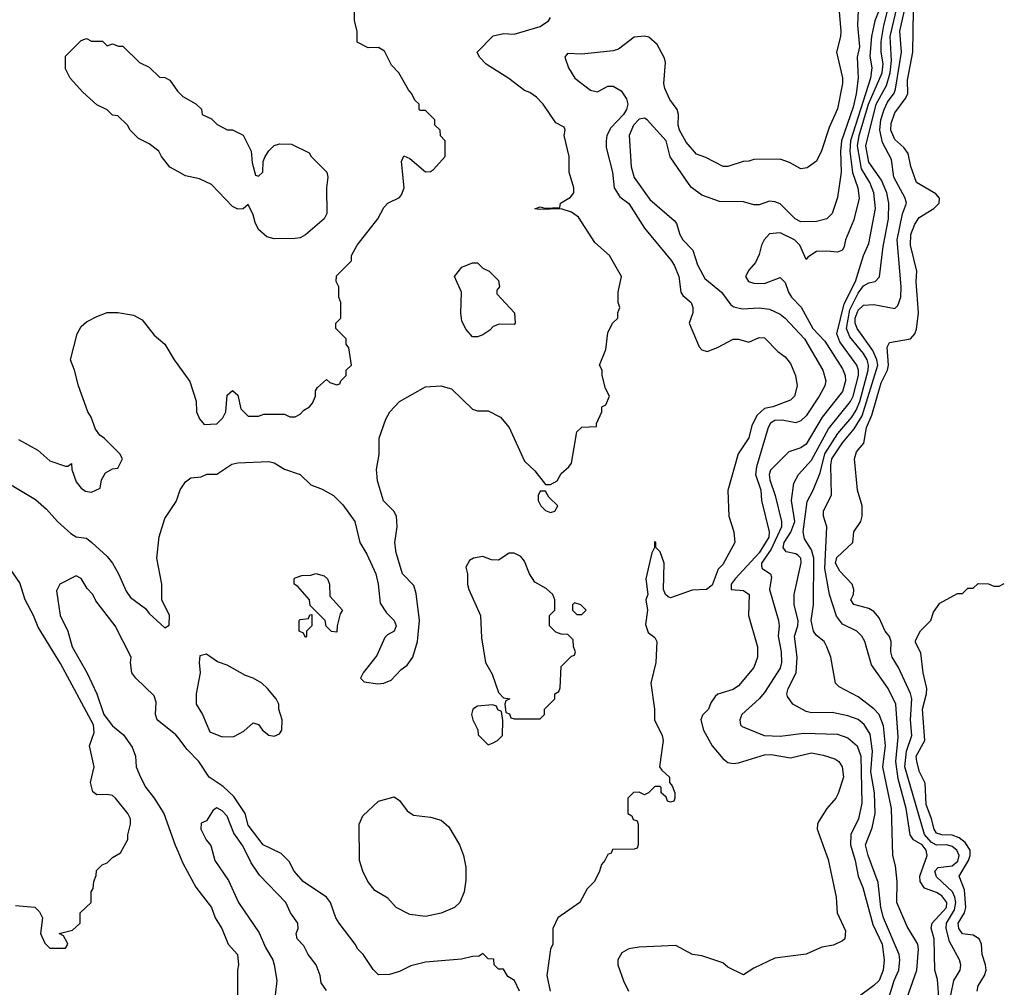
# Model space of a CAD drawing. Header units: inches. Extents: x 1793389 to 1900389, y 320802 to 470796.
# Tile 90 of 256: x 1859394 to 1863170, y 345924 to 349634. Entities that reach past the tile are written whole.
import ezdxf

# ---------------------------------------------------------------- set-up
doc = ezdxf.new("R2010")
doc.units = ezdxf.units.IN
doc.header["$MEASUREMENT"] = 0
doc.layers.add('B8354', color=7, linetype='Continuous')
doc.layers.add('B8364', color=7, linetype='Continuous')

msp = doc.modelspace()

# ---------------------------------------------------------------- linework, layer by layer
at = {"layer": 'B8354', "color": 2}
for points, elevation in [([(1860000, 349052), (1859970, 349068.7), (1859938, 349110), (1859928, 349130), (1859890, 349158), (1859850, 349178), (1859818, 349210), (1859808, 349230), (1859770, 349266), (1859750, 349268), (1859730, 349288), (1859690, 349308), (1859636.4, 349356.4), (1859588, 349410), (1859570, 349446), (1859570, 349494), (1859630, 349554), (1859650, 349562), (1859670, 349552), (1859711.1, 349551.1), (1859730, 349534), (1859750, 349542), (1859772.7, 349532.7), (1859790, 349532), (1859854, 349470), (1859890, 349452), (1859930, 349414), (1859950, 349412), (1859970, 349402), (1859999.6, 349359.6), (1860000, 349359.2)], 190), ([(1859390, 348024.7), (1859463.5, 347983.5), (1859510, 347942.8), (1859570, 347922), (1859578, 347922), (1859592.7, 347932.7), (1859594, 347910), (1859610, 347862), (1859630, 347838), (1859646.4, 347826.4), (1859670, 347822), (1859702, 347838), (1859708, 347870), (1859723.1, 347896.9), (1859750, 347912), (1859770, 347914), (1859788, 347950), (1859778, 347970), (1859718, 348030), (1859701.2, 348041.2), (1859684.7, 348064.7), (1859668.7, 348110), (1859655.3, 348130), (1859619, 348230), (1859604, 348290), (1859588.7, 348330), (1859614, 348430), (1859630, 348458), (1859650, 348476), (1859690, 348496), (1859730, 348511), (1859770, 348512), (1859830, 348501), (1859863.5, 348483.5), (1859910, 348424.7), (1859950.6, 348390.6), (1859986, 348330), (1860000, 348310.6)], 190), ([(1859290, 347893.4), (1859454.4, 347794.4), (1859497.4, 347757.4), (1859539.1, 347710), (1859590, 347664), (1859610, 347651), (1859650, 347646), (1859671.3, 347630), (1859730, 347576), (1859750, 347551), (1859773.4, 347510), (1859802.8, 347442.8), (1859818.8, 347418.8), (1859876.3, 347376.3), (1859890, 347358), (1859950, 347302), (1859967.3, 347312.7), (1859968, 347350), (1859939, 347410), (1859939.5, 347470), (1859919.3, 347570), (1859929.3, 347650.7), (1859950, 347722), (1859993.6, 347786.4), (1860000, 347804.3)], 186), ([(1859378, 346238), (1859451.6, 346231.6), (1859470, 346214), (1859482, 346190), (1859474, 346130), (1859490, 346094), (1859510, 346074), (1859570, 346074), (1859578, 346090), (1859576.4, 346096.4), (1859562, 346122), (1859546, 346130), (1859596.4, 346143.6), (1859626, 346170), (1859626, 346210), (1859668, 346250), (1859668, 346290), (1859676.4, 346303.6), (1859678, 346330), (1859687.3, 346352.7), (1859688.4, 346371.6), (1859710, 346394), (1859730, 346402), (1859750, 346422), (1859780.4, 346439.6), (1859808.7, 346491.3), (1859808.7, 346508.7), (1859819, 346550), (1859819, 346570), (1859809, 346590), (1859762, 346650), (1859750, 346659), (1859730, 346664), (1859690, 346662), (1859674, 346674), (1859665.2, 346710), (1859679, 346770), (1859661.2, 346850), (1859679.3, 346900.7), (1859677.4, 346930), (1859550, 347165.2), (1859464.8, 347304.8), (1859447.3, 347350), (1859415.1, 347410), (1859394.8, 347474.8), (1859329, 347570)], 186), ([(1860000, 346883), (1859992.7, 346892.7), (1859921, 346950), (1859914.8, 346970), (1859918, 347018), (1859910, 347042), (1859838.8, 347110), (1859824, 347130), (1859818.8, 347170), (1859821, 347190), (1859760.5, 347310), (1859685.8, 347405.8), (1859674, 347430), (1859653.2, 347453.2), (1859630, 347491.3), (1859610, 347502), (1859548, 347470), (1859535.3, 347444.7), (1859549.4, 347350), (1859578, 347290), (1859595.1, 347230), (1859651.4, 347131.4), (1859689.7, 347049.7), (1859716.9, 346970), (1859750, 346926.6), (1859791.9, 346891.9), (1859825.4, 346845.4), (1859838, 346810), (1859841.2, 346770), (1859857.2, 346730), (1859877.2, 346690), (1859909.3, 346650), (1859946.6, 346590), (1859989.7, 346469.7), (1860000, 346446.1)], 182)]:
    msp.add_lwpolyline(points, dxfattribs=dict(at, elevation=elevation))
at = {"layer": 'B8364', "color": 2}
for points, elevation in [([(1862532.8, 349710), (1862542.9, 349590), (1862542, 349570), (1862527, 349510), (1862549.3, 349410.7), (1862549.4, 349390), (1862530, 349292), (1862498.9, 349221.1), (1862469.1, 349130.9), (1862450, 349092), (1862413.6, 349066.4), (1862390, 349062), (1862346.4, 349086.4), (1862310, 349098.8), (1862210, 349098), (1862190, 349091.3), (1862169.1, 349090.9), (1862110, 349071.3), (1862091.6, 349071.6), (1862025.4, 349105.4), (1861990, 349118), (1861950, 349164), (1861923.8, 349210), (1861919.1, 349230), (1861921, 349270), (1861916, 349290), (1861887.9, 349327.9), (1861867.7, 349370), (1861864.9, 349390), (1861871.3, 349470), (1861866.4, 349486.4), (1861838.8, 349538.8), (1861806.8, 349566.8), (1861790, 349571.3), (1861750, 349566.8), (1861690, 349520.7), (1861670, 349514), (1861550, 349501.6), (1861495.3, 349504.7), (1861484, 349490), (1861499.3, 349450), (1861522.7, 349410), (1861583.3, 349363.3), (1861610, 349357.2), (1861650, 349379), (1861670, 349379), (1861700.9, 349360.9), (1861721.2, 349330), (1861726, 349310), (1861720.9, 349290), (1861709.3, 349270), (1861661.2, 349218.8), (1861646, 349190), (1861642.7, 349170), (1861643.7, 349143.7), (1861668, 349050), (1861673.2, 348990), (1861695.5, 348955.5), (1861730, 348928.7), (1861790, 348835.3), (1861893.2, 348710), (1861905.2, 348690), (1861921.2, 348650), (1861929.3, 348589.3), (1861937.2, 348577.2), (1861968.7, 348550), (1861976, 348530), (1861975.3, 348510), (1861962, 348470), (1862000.2, 348380.2), (1862010, 348368), (1862030, 348362), (1862070, 348377.2), (1862130, 348409.2), (1862150, 348409), (1862190, 348398), (1862230, 348415.3), (1862250, 348414), (1862302, 348362), (1862330, 348342), (1862350, 348315.3), (1862369, 348270), (1862376, 348230), (1862365.2, 348190), (1862350, 348174.8), (1862282, 348150), (1862250, 348143), (1862221.7, 348118.3), (1862202, 348078), (1862190, 348031.3), (1862149.3, 347970), (1862109.3, 347829.3), (1862114, 347730), (1862133.2, 347670), (1862137.2, 347630), (1862090, 347544.7), (1862073.2, 347526.8), (1862050, 347465.5), (1862028, 347450), (1861973.3, 347446.7), (1861890, 347417.3), (1861881.1, 347421.1), (1861870.5, 347430.5), (1861863, 347450), (1861866, 347550), (1861850, 347594), (1861834, 347610), (1861834, 347630), (1861830, 347634), (1861828, 347630), (1861828, 347610), (1861818, 347590), (1861795.1, 347490), (1861802.7, 347430), (1861795.3, 347410), (1861802, 347370), (1861794.6, 347314.6), (1861804.7, 347284.7), (1861830, 347266), (1861838, 347250), (1861833.2, 347170), (1861814, 347090), (1861829, 346990), (1861829.1, 346949.1), (1861858, 346890), (1861862, 346870), (1861848, 346770), (1861856.4, 346756.4), (1861886, 346730), (1861886, 346710), (1861896.4, 346696.4), (1861906, 346670), (1861906, 346650), (1861902, 346638), (1861890, 346634), (1861878, 346638), (1861872.7, 346652.7), (1861854, 346670), (1861854, 346690), (1861850, 346694), (1861830, 346694), (1861806, 346670), (1861790, 346662), (1861770, 346672), (1861748.4, 346671.6), (1861726, 346650), (1861726, 346590), (1861742, 346582), (1861747.3, 346567.3), (1861762, 346562), (1861766, 346550), (1861766, 346470), (1861762, 346458), (1861750, 346454), (1861667.3, 346452.7), (1861662, 346438), (1861650, 346434), (1861638, 346410), (1861624.7, 346395.3), (1861618, 346370), (1861598, 346330), (1861570, 346302), (1861542, 346250), (1861458, 346190), (1861438, 346150), (1861438, 346090), (1861429.1, 346070.9), (1861415.3, 345970), (1861429, 345910)], 182), ([(1862919.8, 345870), (1862914.1, 345954.1), (1862904.2, 345990), (1862901, 346110), (1862889.6, 346150.4), (1862893.6, 346170), (1862948.3, 346230), (1862949.7, 346250), (1862930, 346275.1), (1862910, 346287.2), (1862864.2, 346304.2), (1862847.6, 346330), (1862846, 346350), (1862873.7, 346430), (1862869.7, 346450), (1862855.1, 346470), (1862822, 346490), (1862808.6, 346508.6), (1862793.1, 346610), (1862763.4, 346723.4), (1862753.5, 346790), (1862763.1, 346883.1), (1862754.5, 347010), (1862724.5, 347070), (1862661.1, 347161.1), (1862634.5, 347250), (1862623.7, 347270), (1862604, 347290), (1862550, 347317), (1862527, 347347), (1862499.7, 347430), (1862481.4, 347530), (1862489.4, 347689.4), (1862477.2, 347730), (1862477.2, 347750), (1862507.7, 347812.3), (1862505.2, 347925.2), (1862508.9, 347950), (1862550, 348011.8), (1862594.5, 348065.5), (1862625, 348115), (1862685.3, 348310), (1862681.6, 348330), (1862665.2, 348365.2), (1862606.2, 348450), (1862598, 348470), (1862598.2, 348490), (1862610, 348520.4), (1862630, 348539.5), (1862670, 348542), (1862750, 348526.8), (1862761.5, 348538.5), (1862773.3, 348570), (1862774.3, 348610), (1862758.5, 348790), (1862779.7, 348890), (1862795.1, 348930), (1862789.6, 348950), (1862745.7, 349030), (1862737.5, 349097.5), (1862702.9, 349162.9), (1862692.7, 349210), (1862696.5, 349250), (1862708.8, 349290), (1862722.3, 349317.7), (1862748, 349352), (1862752.5, 349367.5), (1862776.1, 349510), (1862769.8, 349589.8), (1862796.8, 349710)], 162), ([(1860000, 348310.6), (1860046.4, 348246.4), (1860071.1, 348171.1), (1860072, 348130), (1860083.6, 348103.6), (1860102, 348082), (1860150, 348084.7), (1860172.5, 348107.5), (1860184, 348130), (1860190, 348194), (1860210, 348212), (1860230, 348194), (1860242, 348142), (1860270, 348114), (1860310, 348114), (1860330, 348122), (1860410, 348122), (1860430, 348112), (1860450, 348112), (1860470, 348122), (1860483.1, 348136.9), (1860506, 348150), (1860516.4, 348163.6), (1860528, 348190), (1860528.4, 348211.6), (1860536.4, 348223.6), (1860570, 348254), (1860583.6, 348243.6), (1860610, 348234), (1860622, 348238), (1860626, 348250), (1860646, 348270), (1860646, 348290), (1860666, 348310), (1860656.4, 348376.4), (1860646, 348390), (1860646, 348410), (1860606, 348450), (1860606, 348470), (1860626, 348490), (1860626, 348550), (1860618, 348570), (1860618, 348610), (1860608, 348630), (1860608.4, 348651.6), (1860666, 348710), (1860666, 348730), (1860688.7, 348770), (1860768, 348870), (1860790, 348914), (1860806, 348930), (1860850, 348952), (1860858, 348962), (1860868.7, 348990), (1860858, 349090), (1860867.3, 349112.7), (1860890, 349102), (1860950, 349051.3), (1860970, 349052), (1860980.4, 349059.6), (1861026, 349110), (1861026, 349170), (1861008.4, 349188.4), (1861006, 349210), (1860986, 349230), (1860986, 349250), (1860950, 349286), (1860930, 349286), (1860926, 349290), (1860926, 349310), (1860910, 349326), (1860898, 349350), (1860884.7, 349364.7), (1860848, 349430), (1860820.2, 349460.2), (1860793.6, 349513.6), (1860770, 349528), (1860730, 349526), (1860688.4, 349548.4), (1860688, 349590), (1860678, 349630), (1860678, 349690)], 190), ([(1862609.7, 349670.4), (1862606.6, 349613.4), (1862615.1, 349530), (1862605.4, 349490), (1862609.7, 349410), (1862601.4, 349350), (1862590, 349299.1), (1862545.6, 349170), (1862541.4, 349130), (1862544, 349050), (1862530, 348952), (1862510, 348891.3), (1862490, 348870.8), (1862450, 348860.5), (1862390, 348859.3), (1862367.7, 348870), (1862310, 348927.7), (1862290, 348936.3), (1862270, 348938.8), (1862230, 348924), (1862210, 348924), (1862170, 348935.5), (1862077.3, 348937.3), (1862010, 348961), (1861970.5, 348990.5), (1861962, 349002), (1861888.7, 349108.7), (1861872.7, 349170), (1861800.7, 349250), (1861790, 349257.1), (1861770, 349252.2), (1861748.2, 349230), (1861731.2, 349190), (1861738.7, 349070), (1861750, 349029.3), (1861810, 348945.2), (1861904.5, 348864.5), (1861912.7, 348852.7), (1861925.1, 348810), (1861937.6, 348790), (1861975.8, 348750), (1861994, 348694), (1862022, 348642), (1862085.2, 348590), (1862120.9, 348540.9), (1862132.5, 348532.5), (1862165.1, 348525.1), (1862230, 348529.6), (1862270, 348523.6), (1862310, 348505.1), (1862329.4, 348490), (1862404.2, 348410), (1862474, 348290), (1862485.6, 348250), (1862481.6, 348230), (1862460.5, 348190), (1862410, 348115.5), (1862390, 348095.5), (1862370, 348088.2), (1862318, 348098), (1862290, 348097.4), (1862273.5, 348086.5), (1862264, 348070), (1862219.8, 347920.2), (1862216.4, 347890), (1862236.9, 347830), (1862238.9, 347790), (1862267.8, 347670), (1862266.6, 347650), (1862230, 347590.3), (1862137.4, 347490), (1862122.9, 347470), (1862122, 347462), (1862122, 347450), (1862170, 347445.1), (1862191.8, 347430), (1862189.6, 347350), (1862222.9, 347230), (1862223.7, 347190), (1862209.3, 347150), (1862150, 347080.7), (1862130, 347065.5), (1862072, 347048), (1862060.7, 347039.3), (1862044.5, 347015.5), (1862036, 346990), (1862012.7, 346967.3), (1862006.6, 346950), (1862016.2, 346910), (1862049.7, 346849.7), (1862090, 346801.2), (1862110, 346786.6), (1862130, 346782), (1862150, 346784.5), (1862250, 346815.8), (1862276.2, 346816.2), (1862350, 346803.7), (1862430, 346822.7), (1862474.8, 346814.8), (1862520.2, 346800.2), (1862535.3, 346790), (1862548.7, 346770), (1862552.7, 346730), (1862532.5, 346667.5), (1862524, 346650), (1862489, 346610), (1862458.6, 346561.4), (1862453.2, 346550), (1862452.7, 346530), (1862494.8, 346414.8), (1862525.2, 346270), (1862529, 346210), (1862560.4, 346140.4), (1862558, 346110), (1862550, 346102), (1862514.6, 346085.4), (1862470, 346078), (1862410, 346051.3), (1862290, 346036), (1862210, 345998), (1862170, 345972), (1862110, 346002), (1862090, 346018), (1862010, 346044.7), (1861974, 346050), (1861910, 346084.7), (1861770, 346078), (1861730, 346072), (1861703.1, 346056.9), (1861688, 346030), (1861688, 346010), (1861709.3, 345949.3), (1861728.7, 345910)], 178), ([(1862697.3, 349690), (1862672.9, 349630), (1862661, 349570), (1862654.3, 349494.3), (1862662.3, 349450), (1862657.2, 349410), (1862580.2, 349170), (1862578.2, 349130), (1862588, 349048), (1862608, 348990), (1862612.8, 348950), (1862592.9, 348867.1), (1862561.2, 348790), (1862555.5, 348764.5), (1862549.1, 348750.9), (1862530, 348742.8), (1862490, 348746.8), (1862450, 348744.7), (1862416.4, 348723.6), (1862410, 348714), (1862386, 348770), (1862366, 348790), (1862310, 348816.3), (1862270, 348813.4), (1862249, 348790), (1862239, 348770), (1862230, 348734), (1862216.4, 348703.6), (1862190, 348674), (1862178, 348650), (1862188.7, 348630), (1862210, 348624), (1862250, 348622), (1862310, 348646), (1862330, 348626), (1862342, 348590), (1862354, 348570), (1862391.4, 348531.4), (1862435.1, 348450), (1862481.5, 348401.5), (1862550, 348295.1), (1862559.7, 348270), (1862560.5, 348250), (1862550, 348208), (1862471.1, 348110), (1862410, 348006.4), (1862390, 347992.7), (1862343.3, 347976.7), (1862272.8, 347907.2), (1862268.4, 347890), (1862271.1, 347870), (1862291.2, 347810), (1862315.1, 347710), (1862315.6, 347690), (1862276.4, 347603.6), (1862238.7, 347550), (1862239.3, 347539.3), (1862241.2, 347530), (1862273.2, 347510), (1862276.6, 347496.6), (1862269.6, 347450), (1862303.7, 347330), (1862306.6, 347310), (1862302.4, 347270), (1862314.7, 347210), (1862315.8, 347170), (1862310, 347147.7), (1862250, 347054.8), (1862229.6, 347030.4), (1862164, 346970), (1862155.3, 346950), (1862158, 346930), (1862164.7, 346924.7), (1862249.6, 346889.6), (1862310, 346887), (1862401.3, 346898.7), (1862530, 346895.1), (1862570, 346880.7), (1862605.6, 346850), (1862620.4, 346810), (1862624, 346630), (1862611.1, 346570), (1862581.3, 346510), (1862580.4, 346470), (1862598.5, 346410), (1862609.7, 346350), (1862627.5, 346307.5), (1862665.6, 346165.6), (1862701.7, 346090), (1862709.6, 346029.6), (1862706, 345990), (1862690, 345950.8), (1862670, 345930.8), (1862610, 345886.8)], 174), ([(1862724.8, 345875.2), (1862747.1, 345950), (1862765.1, 345990), (1862769.7, 346030), (1862766.6, 346050), (1862706.9, 346190), (1862696.9, 346230), (1862686.5, 346326.5), (1862648, 346430), (1862637.6, 346470), (1862663.8, 346536.2), (1862674.3, 346590), (1862672.3, 346670), (1862658.2, 346750), (1862664.2, 346830), (1862655.3, 346895.3), (1862632.1, 346932.1), (1862610, 346951.5), (1862570, 346965.6), (1862510, 346977.6), (1862430, 346977), (1862410, 346982), (1862359, 347010), (1862338.6, 347038.6), (1862336, 347050), (1862340.9, 347070), (1862371.6, 347130), (1862375.1, 347190), (1862365.4, 347270), (1862378.5, 347310), (1862379.8, 347330), (1862363.6, 347390), (1862364.5, 347430), (1862391.1, 347551.1), (1862389.6, 347570), (1862379.5, 347579.5), (1862370, 347586), (1862333.3, 347593.3), (1862321.3, 347610), (1862325.3, 347630), (1862351.4, 347668.6), (1862366.2, 347710), (1862354, 347790), (1862363.3, 347856.7), (1862380.9, 347890), (1862430, 347945.5), (1862495.2, 348064.8), (1862580.4, 348170), (1862590.7, 348190), (1862611.4, 348270), (1862610.7, 348290.7), (1862604, 348310), (1862539.1, 348399.1), (1862527.6, 348430), (1862555.4, 348544.6), (1862598.8, 348630), (1862629.7, 348730), (1862650, 348776), (1862675.4, 348910), (1862669.6, 348970.4), (1862654.5, 349010), (1862622.8, 349062.8), (1862606.5, 349150), (1862612.9, 349190), (1862649.2, 349310), (1862701.6, 349430), (1862704.8, 349464.8), (1862697.2, 349510), (1862697.7, 349550), (1862707.7, 349612.3), (1862728.3, 349691.7)], 170), ([(1862763.6, 345790), (1862834.7, 345990), (1862840.7, 346070), (1862838, 346090), (1862797.1, 346157.1), (1862758.4, 346250), (1862759.6, 346330), (1862752.7, 346390), (1862742, 346430), (1862736.9, 346610), (1862704.4, 346770), (1862714.8, 346850), (1862707.3, 346927.3), (1862689.7, 346969.7), (1862670, 346992), (1862610, 347038), (1862536.5, 347076.5), (1862522, 347090), (1862505.2, 347190), (1862489.2, 347230), (1862479, 347250), (1862450, 347273.2), (1862438, 347290), (1862429.7, 347330.3), (1862438.4, 347390), (1862439.3, 347570), (1862430, 347602), (1862403.1, 347643.1), (1862398.5, 347670), (1862413.5, 347786.5), (1862436.9, 347830), (1862463.6, 347896.4), (1862482.3, 347970), (1862531.9, 348048.1), (1862585.1, 348110), (1862602.5, 348137.5), (1862616, 348170), (1862648.1, 348290), (1862649.8, 348310), (1862643.5, 348330), (1862630, 348354.3), (1862577.7, 348417.7), (1862564.8, 348450), (1862577.8, 348522.2), (1862610, 348585.3), (1862630, 348614), (1862650, 348625.5), (1862675.3, 348630), (1862691.7, 348648.3), (1862704.9, 348764.9), (1862726, 348870), (1862727.4, 348930), (1862719.8, 348970), (1862699.1, 349019.1), (1862650, 349087.3), (1862638.7, 349150), (1862679, 349310), (1862718.4, 349381.6), (1862732.7, 349430), (1862738, 349478), (1862732.3, 349570), (1862761, 349690)], 166), ([(1862965.4, 345894.6), (1862977, 345950), (1863000.9, 345990), (1863003.7, 346010), (1862998.4, 346030), (1862960.1, 346100.1), (1862947.4, 346150), (1862948.7, 346170), (1862979.3, 346220.7), (1862983.7, 346250), (1862980.7, 346270), (1862970.9, 346290), (1862910, 346347.3), (1862903.5, 346370), (1862915.8, 346384.2), (1862970.5, 346389.5), (1862991.6, 346408.4), (1862996.8, 346430), (1862988.3, 346450), (1862970, 346464.2), (1862950, 346470.7), (1862910, 346469.8), (1862890, 346480.8), (1862863.5, 346510), (1862789, 346770), (1862794.4, 346830), (1862815.6, 346890), (1862809.8, 346950), (1862815.3, 347030), (1862810.8, 347050.8), (1862764.2, 347150), (1862740.5, 347190), (1862734.7, 347210), (1862735.8, 347250), (1862730, 347269), (1862713.6, 347290), (1862690, 347341.2), (1862670, 347364.5), (1862650, 347376.2), (1862592.3, 347392.3), (1862581.2, 347410), (1862591.8, 347430), (1862592.8, 347450), (1862586.3, 347470), (1862539.3, 347519.3), (1862522.7, 347550), (1862527.7, 347572.3), (1862589.6, 347630), (1862593.3, 347670), (1862619.7, 347710), (1862624.7, 347730), (1862625.1, 347770), (1862607, 347830), (1862595.6, 347950), (1862603.3, 347976.7), (1862631.6, 348010), (1862641.5, 348070), (1862662.3, 348117.7), (1862698.3, 348241.7), (1862721.5, 348290), (1862725.3, 348310), (1862721.2, 348378.8), (1862730, 348396), (1862810, 348410.7), (1862826.6, 348430), (1862832.8, 348447.2), (1862841.3, 348510), (1862831.5, 348630), (1862834.7, 348670), (1862809.8, 348770), (1862811.1, 348810), (1862826.6, 348850), (1862844, 348876), (1862899.5, 348910), (1862920.7, 348930), (1862922, 348950), (1862906.9, 348966.9), (1862832.7, 349010), (1862811.7, 349071.7), (1862800.8, 349120.8), (1862784.6, 349144.6), (1862750, 349175.1), (1862734.3, 349210), (1862735.6, 349235.6), (1862750, 349277.3), (1862789.7, 349330), (1862799.7, 349350), (1862798.3, 349401.7), (1862819.8, 349510), (1862822, 349670)], 158), ([(1860000, 347804.3), (1860010, 347832), (1860030, 347862), (1860050, 347878), (1860090, 347882), (1860111.6, 347891.6), (1860150, 347892), (1860208, 347930), (1860230, 347934.8), (1860350, 347940.7), (1860370, 347934.8), (1860410, 347910.8), (1860470, 347890.8), (1860510, 347851.3), (1860554.4, 347834.4), (1860598, 347810), (1860633.7, 347773.7), (1860678.8, 347710), (1860698, 347630), (1860724.8, 347584.8), (1860759.3, 347510), (1860768.5, 347470), (1860776.7, 347396.7), (1860800.2, 347360.3), (1860830.5, 347330), (1860838, 347310), (1860830.7, 347290), (1860804.4, 347275.6), (1860794.9, 347265.1), (1860763.4, 347196.6), (1860710.8, 347130), (1860701, 347110), (1860714.8, 347094.8), (1860767.9, 347087.9), (1860790, 347090.6), (1860818.7, 347101.3), (1860857, 347143), (1860880.2, 347159.8), (1860901.2, 347190), (1860919.3, 347250), (1860927, 347330), (1860914, 347434), (1860905.1, 347465.1), (1860862.7, 347510), (1860837.2, 347590), (1860833.2, 347630), (1860841.2, 347690), (1860839, 347730), (1860828.7, 347750), (1860789.3, 347789.3), (1860765.6, 347865.6), (1860762.7, 347910), (1860772.5, 347967.5), (1860773.2, 348030), (1860798, 348102), (1860813.2, 348130), (1860850, 348170.8), (1860950, 348226.8), (1861009.3, 348230.7), (1861050, 348218.8), (1861130, 348140.7), (1861150, 348134), (1861190, 348134.8), (1861238, 348110), (1861270.5, 348070.5), (1861330, 347941), (1861370, 347904.7), (1861410, 347852), (1861430, 347852), (1861454.6, 347865.4), (1861470, 347894), (1861500.4, 347919.6), (1861510, 347934), (1861530, 348054), (1861550, 348072), (1861606, 348074), (1861606, 348086), (1861626, 348130), (1861626, 348150), (1861642, 348158), (1861655.3, 348190), (1861640.4, 348220.4), (1861628, 348270), (1861628, 348290), (1861618, 348310), (1861642, 348370), (1861650, 348434), (1861668, 348470), (1861688, 348490), (1861688, 348510), (1861695.3, 348530), (1861688.7, 348550), (1861688.7, 348590), (1861702, 348650), (1861655.3, 348730), (1861600.2, 348780.2), (1861537.2, 348877.2), (1861510, 348896), (1861470, 348909.2), (1861386, 348906), (1861369.4, 348909.4), (1861390, 348916), (1861408, 348912), (1861466, 348914), (1861468, 348930), (1861506.8, 348953.2), (1861519, 348970), (1861519.3, 348990), (1861501.2, 349050), (1861501.2, 349110), (1861482, 349190), (1861486, 349210), (1861482, 349222), (1861450, 349238), (1861402, 349310), (1861376.5, 349336.5), (1861350, 349355.3), (1861330, 349362), (1861270, 349408.7), (1861183.2, 349463.2), (1861158, 349490), (1861148, 349510), (1861210, 349572), (1861250, 349581), (1861290, 349578), (1861390, 349607.3), (1861422, 349630), (1861430, 349642)], 186), ([(1860000, 349359.2), (1860019.6, 349339.6), (1860070, 349312), (1860091.1, 349291.1), (1860094, 349270), (1860130, 349254), (1860151.6, 349231.6), (1860178, 349218), (1860190, 349212), (1860210, 349212), (1860251.3, 349191.3), (1860282, 349130), (1860285.4, 349085.4), (1860298, 349038), (1860310, 349034), (1860326, 349050), (1860328, 349090), (1860335.3, 349110), (1860348.9, 349131.1), (1860370, 349151.3), (1860390, 349158), (1860436.9, 349156.9), (1860503.6, 349123.6), (1860512, 349110), (1860571.3, 349050), (1860576, 349030), (1860571.1, 348988.9), (1860571.6, 348891.6), (1860562, 348870), (1860490, 348808.7), (1860470, 348798), (1860450, 348795.3), (1860370, 348794), (1860342, 348802), (1860309.3, 348829.3), (1860296.5, 348856.5), (1860290, 348886), (1860270, 348926), (1860251.6, 348908.4), (1860230, 348908), (1860210, 348918), (1860130, 349002), (1860084, 349024), (1860030, 349035.3), (1860000, 349052)], 190), ([(1863065.6, 345910), (1863069.6, 345930), (1863094, 345970), (1863100.7, 345990), (1863098.4, 346010), (1863084.5, 346050), (1863082.7, 346090), (1863073.2, 346110), (1863050, 346123.7), (1863010, 346129.5), (1862995.6, 346150), (1862993.6, 346170), (1863017.6, 346210), (1863022.6, 346230), (1863017.8, 346297.8), (1862997, 346350), (1863033, 346410), (1863039.7, 346430), (1863038.9, 346450), (1863019.8, 346479.8), (1862997.2, 346497.2), (1862970, 346507.4), (1862930, 346508.7), (1862910, 346515.1), (1862901.3, 346530), (1862891.3, 346570), (1862870, 346625.2), (1862866.6, 346706.6), (1862845.1, 346750), (1862834.5, 346790), (1862832, 346810), (1862864.7, 346870), (1862856.9, 346990), (1862872, 347050), (1862872.3, 347070), (1862859.3, 347130), (1862850, 347206), (1862830, 347246), (1862830, 347254), (1862848.7, 347291.3), (1862888, 347330), (1862898, 347362), (1862923.1, 347396.9), (1862990, 347434), (1863010, 347434), (1863030, 347454), (1863050, 347454), (1863070, 347472), (1863110, 347471.3), (1863130, 347462), (1863150, 347462), (1863170, 347472)], 154), ([(1861311, 345910), (1861292, 345950), (1861265.4, 345965.4), (1861250, 345994), (1861230, 345994), (1861214, 346010), (1861212.7, 346032.7), (1861190, 346034), (1861170, 346054), (1861156.4, 346043.6), (1861130, 346042), (1861088.4, 346031.6), (1860950, 346021), (1860893.6, 346006.4), (1860850, 345984.7), (1860812.7, 345972.7), (1860770, 345972), (1860750, 345992), (1860711.3, 346050), (1860690.7, 346070.7), (1860681, 346090), (1860618.8, 346170), (1860606.8, 346190), (1860586, 346250), (1860571, 346270), (1860481, 346330), (1860446, 346370), (1860427.1, 346407.1), (1860396.8, 346436.8), (1860327.3, 346470), (1860270, 346546), (1860258.4, 346590), (1860215.6, 346655.6), (1860174.7, 346694.7), (1860120.4, 346730), (1860081.3, 346790), (1860035.8, 346835.8), (1860000, 346883)], 182), ([(1860570, 345912), (1860550, 345942), (1860546.8, 345970), (1860530.5, 346010.5), (1860500.7, 346050), (1860483.4, 346083.4), (1860458, 346110), (1860454.9, 346130), (1860462.4, 346150), (1860460.4, 346170), (1860432.4, 346210), (1860414.9, 346250), (1860314.3, 346354.3), (1860282, 346402), (1860250, 346466.8), (1860215.1, 346515.1), (1860190, 346581), (1860170, 346601), (1860150, 346612), (1860136.4, 346603.6), (1860110, 346562), (1860090, 346554), (1860089.3, 346530), (1860109.4, 346490), (1860127.3, 346467.3), (1860142.9, 346410), (1860194.2, 346334.2), (1860233.6, 346250), (1860312.8, 346132.8), (1860336.3, 346076.3), (1860364.7, 346030), (1860369.7, 346010), (1860379.7, 345950), (1860374, 345894)], 178), ([(1860000, 346446.1), (1860020.1, 346400.1), (1860070, 346308.7), (1860129.2, 346230), (1860144, 346190), (1860169, 346150), (1860194, 346090), (1860229.2, 346050), (1860232.7, 346010), (1860229, 345990), (1860228.7, 345870)], 182)]:
    msp.add_lwpolyline(points, dxfattribs=dict(at, elevation=elevation))
for points, elevation in [([(1861290, 348466), (1861232.7, 348467.3), (1861210, 348458), (1861196.9, 348443.1), (1861170, 348426), (1861150, 348418), (1861130, 348418), (1861106.8, 348446.8), (1861090, 348478), (1861086, 348510), (1861088.9, 348588.9), (1861062, 348650), (1861090, 348684.7), (1861130, 348702), (1861150, 348702), (1861170, 348682), (1861194, 348670), (1861230, 348634), (1861234, 348610), (1861223.6, 348596.4), (1861223.6, 348583.6), (1861292, 348510), (1861294, 348470)], 186), ([(1861410, 347826), (1861390, 347826), (1861382, 347810), (1861382, 347790), (1861392, 347770), (1861410, 347752), (1861430, 347744.7), (1861446, 347750), (1861458, 347770), (1861423.1, 347803.1)], 186), ([(1861290, 347588.7), (1861271.6, 347588.4), (1861230, 347562), (1861203.1, 347563.1), (1861170, 347575.3), (1861134, 347570), (1861119.6, 347560.4), (1861105.4, 347534.6), (1861111.3, 347510), (1861111.6, 347468.4), (1861116, 347450), (1861161, 347350), (1861164.5, 347264.5), (1861181, 347170), (1861205.4, 347125.4), (1861230, 347054), (1861250, 347034), (1861274, 347030), (1861258, 347022), (1861254, 347010), (1861258, 346978), (1861272.7, 346972.7), (1861278, 346958), (1861290, 346954), (1861390, 346954), (1861406, 346970), (1861406, 346990), (1861446, 347030), (1861446, 347050), (1861462, 347058), (1861467.3, 347072.7), (1861470, 347154), (1861510, 347194), (1861522, 347198), (1861526, 347210), (1861518, 347230), (1861516.4, 347256.4), (1861496.4, 347276.4), (1861470, 347278), (1861450, 347286), (1861426, 347310), (1861426, 347350), (1861446, 347370), (1861446, 347410), (1861438, 347430), (1861413.6, 347453.6), (1861370, 347478), (1861349.3, 347509.3), (1861330, 347558), (1861315.5, 347575.5)], 186), ([(1860610, 347286), (1860590, 347288), (1860568.9, 347308.9), (1860566, 347330), (1860508, 347388), (1860506, 347410), (1860460.4, 347460.4), (1860446, 347470), (1860446, 347490), (1860450, 347494), (1860476.4, 347503.6), (1860510, 347504.7), (1860530, 347511), (1860562, 347502), (1860574, 347490), (1860582, 347470), (1860583.6, 347423.6), (1860632, 347370), (1860623.6, 347356.4), (1860611.3, 347310)], 182), ([(1861522, 347398), (1861514, 347390), (1861514, 347370), (1861530, 347354), (1861550, 347354), (1861566, 347370), (1861546, 347390)], 186), ([(1860490, 347266), (1860482, 347282), (1860466, 347290), (1860466, 347330), (1860470, 347334), (1860502, 347338), (1860507.3, 347352.7), (1860514, 347354), (1860514, 347310), (1860494, 347290), (1860494, 347270)], 182), ([(1860110, 347202), (1860085.4, 347194.6), (1860082, 347170), (1860086, 347130), (1860071, 347050), (1860071, 347010), (1860094.8, 346970), (1860123.5, 346903.5), (1860170, 346884.7), (1860214.6, 346885.4), (1860253.6, 346906.4), (1860290, 346938), (1860310, 346932), (1860324.7, 346910), (1860350, 346890.8), (1860370, 346887.3), (1860390, 346896), (1860399.3, 346910), (1860401.2, 346950), (1860388, 346990), (1860388, 347010), (1860378, 347030), (1860344, 347070), (1860322, 347090), (1860290, 347109.2), (1860260.1, 347120.1), (1860190, 347159.3), (1860152.5, 347172.5)], 186), ([(1861207.3, 347007.3), (1861150, 347002), (1861132, 346990), (1861127.3, 346970), (1861131.3, 346950), (1861151.6, 346911.6), (1861152.7, 346892.7), (1861190, 346854), (1861210, 346862), (1861226, 346870), (1861246, 346890), (1861247.3, 346947.3), (1861242, 346982), (1861228, 346988), (1861222, 347002)], 186), ([(1860950, 346195.3), (1860890, 346204), (1860838, 346230), (1860805.6, 346265.6), (1860755.5, 346295.5), (1860728.7, 346330), (1860709.4, 346369.4), (1860697.2, 346410), (1860695.3, 346550), (1860710, 346582), (1860770, 346638), (1860830, 346654.8), (1860850, 346641), (1860880.2, 346600.3), (1860904.8, 346584.8), (1860970, 346576), (1861010, 346564.7), (1861039.8, 346539.8), (1861081, 346470), (1861096, 346430), (1861105.4, 346385.4), (1861105.4, 346334.6), (1861098, 346290), (1861082, 346250), (1861062, 346230), (1861010, 346209)], 182)]:
    msp.add_lwpolyline(points, close=True, dxfattribs=dict(at, elevation=elevation))

doc.saveas('drawing.dxf')
